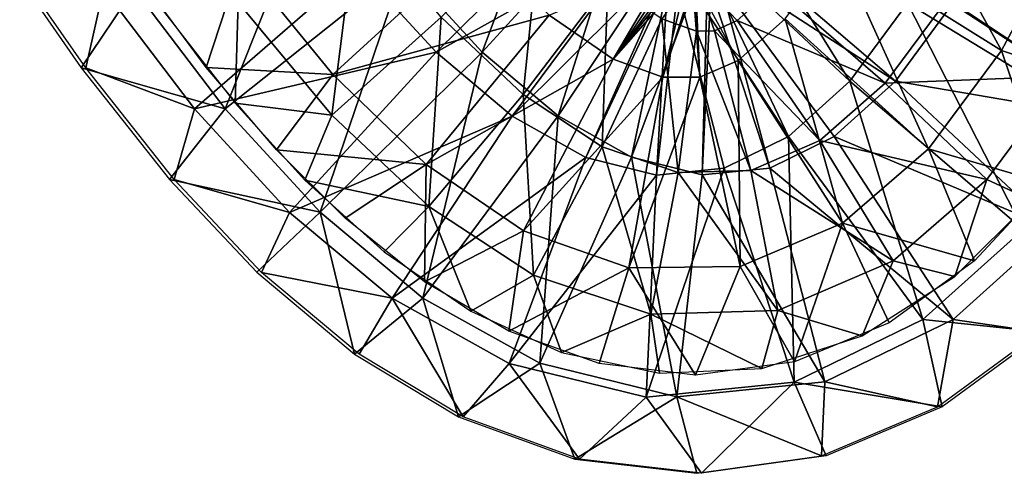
# Model space of a CAD drawing. Header units: millimetres. Extents: x -12 to 310, y -379 to 242.
# Tile 2 of 256: x 153 to 177, y -379 to -368. Entities that reach past the tile are written whole.
import ezdxf

# ---------------------------------------------------------------- set-up
doc = ezdxf.new("R2010")
doc.units = ezdxf.units.MM
doc.header["$LTSCALE"] = 65.185185
for name, color, linetype in [('15', 7, 'CONTINUOUS'), ('17', 7, 'CONTINUOUS'), ('24', 7, 'CONTINUOUS'), ('38', 7, 'CONTINUOUS')]:
    doc.layers.add(name, color=color, linetype=linetype)

msp = doc.modelspace()

# ---------------------------------------------------------------- linework, layer by layer
at = {"layer": '15', "linetype": 'CONTINUOUS'}
for points in [[(173.125, -365.839, -174.231), (174.458, -363.342, -174.333), (177.231, -368.411, -174.544), (173.125, -365.839, -174.231)], [(177.231, -368.411, -174.544), (174.458, -363.342, -174.333), (178.845, -365.394, -174.667), (177.231, -368.411, -174.544)], [(177.231, -368.411, -174.544), (178.845, -365.394, -174.667), (180.008, -369.331, -170.375), (177.231, -368.411, -174.544)], [(158.164, -366.18, -173.078), (164.049, -365.738, -173.533), (160.471, -369.008, -173.255), (158.164, -366.18, -173.078)], [(164.049, -365.738, -173.533), (165.895, -367.527, -173.675), (160.471, -369.008, -173.255), (164.049, -365.738, -173.533)], [(171.813, -367.616, -174.13), (173.125, -365.839, -174.231), (175.401, -370.877, -174.403), (171.813, -367.616, -174.13)], [(175.401, -370.877, -174.403), (173.125, -365.839, -174.231), (177.231, -368.411, -174.544), (175.401, -370.877, -174.403)], [(155.428, -366.298, -168.486), (158.164, -366.18, -173.078), (157.299, -368.832, -168.63), (155.428, -366.298, -168.486)], [(158.164, -366.18, -173.078), (160.471, -369.008, -173.255), (157.299, -368.832, -168.63), (158.164, -366.18, -173.078)], [(165.895, -367.527, -173.675), (168.888, -366.268, -169.52), (167.497, -368.623, -173.798), (165.895, -367.527, -173.675)], [(168.888, -366.268, -169.52), (169.022, -366.342, -169.531), (167.497, -368.623, -173.798), (168.888, -366.268, -169.52)], [(169.022, -366.342, -169.531), (169.146, -366.404, -169.54), (167.497, -368.623, -173.798), (169.022, -366.342, -169.531)], [(169.146, -366.404, -169.54), (169.242, -366.447, -169.548), (167.497, -368.623, -173.798), (169.146, -366.404, -169.54)], [(169.242, -366.447, -169.548), (169.373, -366.499, -169.558), (167.497, -368.623, -173.798), (169.242, -366.447, -169.548)], [(167.497, -368.623, -173.798), (169.373, -366.499, -169.558), (168.747, -369.079, -173.894), (167.497, -368.623, -173.798)], [(169.373, -366.499, -169.558), (169.553, -366.548, -169.572), (168.747, -369.079, -173.894), (169.373, -366.499, -169.558)], [(168.747, -369.079, -173.894), (169.553, -366.548, -169.572), (169.672, -369.075, -173.965), (168.747, -369.079, -173.894)], [(169.672, -369.075, -173.965), (169.481, -366.547, -169.566), (170.63, -368.657, -174.039), (169.672, -369.075, -173.965)], [(169.553, -366.548, -169.572), (169.481, -366.547, -169.566), (169.672, -369.075, -173.965), (169.553, -366.548, -169.572)], [(160.471, -369.008, -173.255), (165.895, -367.527, -173.675), (162.811, -371.271, -173.435), (160.471, -369.008, -173.255)], [(165.895, -367.527, -173.675), (167.497, -368.623, -173.798), (162.811, -371.271, -173.435), (165.895, -367.527, -173.675)], [(170.63, -368.657, -174.039), (171.813, -367.616, -174.13), (173.249, -372.741, -174.237), (170.63, -368.657, -174.039)], [(173.249, -372.741, -174.237), (171.813, -367.616, -174.13), (175.401, -370.877, -174.403), (173.249, -372.741, -174.237)], [(175.401, -370.877, -174.403), (177.231, -368.411, -174.544), (178.364, -371.74, -170.249), (175.401, -370.877, -174.403)], [(178.364, -371.74, -170.249), (177.231, -368.411, -174.544), (180.008, -369.331, -170.375), (178.364, -371.74, -170.249)], [(162.811, -371.271, -173.435), (167.497, -368.623, -173.798), (165.254, -372.927, -173.623), (162.811, -371.271, -173.435)], [(167.497, -368.623, -173.798), (168.747, -369.079, -173.894), (165.254, -372.927, -173.623), (167.497, -368.623, -173.798)], [(169.672, -369.075, -173.965), (170.63, -368.657, -174.039), (170.681, -373.823, -174.04), (169.672, -369.075, -173.965)], [(170.681, -373.823, -174.04), (170.63, -368.657, -174.039), (173.249, -372.741, -174.237), (170.681, -373.823, -174.04)], [(157.299, -368.832, -168.63), (160.471, -369.008, -173.255), (159.056, -370.898, -168.765), (157.299, -368.832, -168.63)], [(160.471, -369.008, -173.255), (162.811, -371.271, -173.435), (159.056, -370.898, -168.765), (160.471, -369.008, -173.255)], [(165.254, -372.927, -173.623), (168.747, -369.079, -173.894), (167.892, -373.859, -173.825), (165.254, -372.927, -173.623)], [(168.747, -369.079, -173.894), (169.672, -369.075, -173.965), (167.892, -373.859, -173.825), (168.747, -369.079, -173.894)], [(167.892, -373.859, -173.825), (169.672, -369.075, -173.965), (170.681, -373.823, -174.04), (167.892, -373.859, -173.825)], [(159.056, -370.898, -168.765), (162.811, -371.271, -173.435), (160.778, -372.613, -168.897), (159.056, -370.898, -168.765)], [(173.249, -372.741, -174.237), (175.401, -370.877, -174.403), (176.555, -373.683, -170.11), (173.249, -372.741, -174.237)], [(176.555, -373.683, -170.11), (175.401, -370.877, -174.403), (178.364, -371.74, -170.249), (176.555, -373.683, -170.11)], [(160.778, -372.613, -168.897), (162.811, -371.271, -173.435), (162.772, -374.21, -169.05), (160.778, -372.613, -168.897)], [(162.811, -371.271, -173.435), (165.254, -372.927, -173.623), (162.772, -374.21, -169.05), (162.811, -371.271, -173.435)], [(170.681, -373.823, -174.04), (173.249, -372.741, -174.237), (172.046, -376.216, -169.763), (170.681, -373.823, -174.04)], [(172.046, -376.216, -169.763), (173.249, -372.741, -174.237), (174.416, -375.237, -169.945), (172.046, -376.216, -169.763)], [(174.416, -375.237, -169.945), (173.249, -372.741, -174.237), (176.555, -373.683, -170.11), (174.416, -375.237, -169.945)], [(162.772, -374.21, -169.05), (165.254, -372.927, -173.623), (164.88, -375.443, -169.212), (162.772, -374.21, -169.05)], [(165.254, -372.927, -173.623), (167.892, -373.859, -173.825), (164.88, -375.443, -169.212), (165.254, -372.927, -173.623)], [(164.88, -375.443, -169.212), (167.892, -373.859, -173.825), (167.146, -376.255, -169.387), (164.88, -375.443, -169.212)], [(167.146, -376.255, -169.387), (167.892, -373.859, -173.825), (169.562, -376.548, -169.572), (167.146, -376.255, -169.387)], [(167.892, -373.859, -173.825), (170.681, -373.823, -174.04), (169.562, -376.548, -169.572), (167.892, -373.859, -173.825)], [(169.562, -376.548, -169.572), (170.681, -373.823, -174.04), (172.046, -376.216, -169.763), (169.562, -376.548, -169.572)]]:
    msp.add_3dface(points, dxfattribs=at)
at = {"layer": '17', "linetype": 'CONTINUOUS'}
for points in [[(162.255, -366.307, -161.488), (164.216, -368.449, -161.639), (166.349, -362.744, -164.307), (162.255, -366.307, -161.488)], [(166.349, -362.744, -164.307), (164.216, -368.449, -161.639), (167.895, -364.435, -164.425), (166.349, -362.744, -164.307)], [(155.495, -366.859, -163.467), (157.777, -369.872, -163.642), (160.244, -363.65, -161.334), (155.495, -366.859, -163.467)], [(160.244, -363.65, -161.334), (157.777, -369.872, -163.642), (162.255, -366.307, -161.488), (160.244, -363.65, -161.334)], [(164.216, -368.449, -161.639), (166.121, -370.05, -161.786), (167.895, -364.435, -164.425), (164.216, -368.449, -161.639)], [(167.895, -364.435, -164.425), (166.121, -370.05, -161.786), (169.133, -365.484, -164.521), (167.895, -364.435, -164.425)], [(166.121, -370.05, -161.786), (167.962, -371.085, -161.927), (169.133, -365.484, -164.521), (166.121, -370.05, -161.786)], [(169.133, -365.484, -164.521), (167.962, -371.085, -161.927), (169.883, -365.92, -164.578), (169.133, -365.484, -164.521)], [(169.671, -365.998, -164.562), (174.574, -369.175, -162.435), (170.227, -365.459, -164.605), (169.671, -365.998, -164.562)], [(174.574, -369.175, -162.435), (176.025, -367.215, -162.546), (170.227, -365.459, -164.605), (174.574, -369.175, -162.435)], [(167.962, -371.085, -161.927), (169.733, -371.529, -162.063), (169.883, -365.92, -164.578), (167.962, -371.085, -161.927)], [(169.987, -365.964, -164.587), (171.427, -371.357, -162.194), (169.671, -365.998, -164.562), (169.987, -365.964, -164.587)], [(171.427, -371.357, -162.194), (173.041, -370.564, -162.318), (169.671, -365.998, -164.562), (171.427, -371.357, -162.194)], [(173.041, -370.564, -162.318), (174.574, -369.175, -162.435), (169.671, -365.998, -164.562), (173.041, -370.564, -162.318)], [(169.883, -365.92, -164.578), (169.733, -371.529, -162.063), (169.987, -365.964, -164.587), (169.883, -365.92, -164.578)], [(169.733, -371.529, -162.063), (171.427, -371.357, -162.194), (169.987, -365.964, -164.587), (169.733, -371.529, -162.063)], [(157.777, -369.872, -163.642), (160.154, -372.464, -163.825), (162.255, -366.307, -161.488), (157.777, -369.872, -163.642)], [(162.255, -366.307, -161.488), (160.154, -372.464, -163.825), (164.216, -368.449, -161.639), (162.255, -366.307, -161.488)], [(152.623, -366.623, -169.023), (154.164, -368.842, -169.142), (155.495, -366.859, -163.467), (152.623, -366.623, -169.023)], [(155.495, -366.859, -163.467), (154.164, -368.842, -169.142), (157.777, -369.872, -163.642), (155.495, -366.859, -163.467)], [(174.574, -369.175, -162.435), (180.541, -370.2, -165.392), (176.025, -367.215, -162.546), (174.574, -369.175, -162.435)], [(180.541, -370.2, -165.392), (182.22, -367.133, -165.521), (176.025, -367.215, -162.546), (180.541, -370.2, -165.392)], [(160.154, -372.464, -163.825), (162.725, -374.618, -164.023), (164.216, -368.449, -161.639), (160.154, -372.464, -163.825)], [(164.216, -368.449, -161.639), (162.725, -374.618, -164.023), (166.121, -370.05, -161.786), (164.216, -368.449, -161.639)], [(154.164, -368.842, -169.142), (156.376, -371.646, -169.312), (157.777, -369.872, -163.642), (154.164, -368.842, -169.142)], [(173.041, -370.564, -162.318), (178.54, -372.891, -165.238), (174.574, -369.175, -162.435), (173.041, -370.564, -162.318)], [(178.54, -372.891, -165.238), (180.541, -370.2, -165.392), (174.574, -369.175, -162.435), (178.54, -372.891, -165.238)], [(157.777, -369.872, -163.642), (156.376, -371.646, -169.312), (160.154, -372.464, -163.825), (157.777, -369.872, -163.642)], [(162.725, -374.618, -164.023), (165.657, -376.252, -164.248), (166.121, -370.05, -161.786), (162.725, -374.618, -164.023)], [(166.121, -370.05, -161.786), (165.657, -376.252, -164.248), (167.962, -371.085, -161.927), (166.121, -370.05, -161.786)], [(171.427, -371.357, -162.194), (176.025, -375.152, -165.045), (173.041, -370.564, -162.318), (171.427, -371.357, -162.194)], [(176.025, -375.152, -165.045), (178.54, -372.891, -165.238), (173.041, -370.564, -162.318), (176.025, -375.152, -165.045)], [(165.657, -376.252, -164.248), (169.096, -377.096, -164.513), (167.962, -371.085, -161.927), (165.657, -376.252, -164.248)], [(167.962, -371.085, -161.927), (169.096, -377.096, -164.513), (169.733, -371.529, -162.063), (167.962, -371.085, -161.927)], [(169.733, -371.529, -162.063), (172.801, -376.716, -164.797), (171.427, -371.357, -162.194), (169.733, -371.529, -162.063)], [(172.801, -376.716, -164.797), (176.025, -375.152, -165.045), (171.427, -371.357, -162.194), (172.801, -376.716, -164.797)], [(156.376, -371.646, -169.312), (158.57, -373.971, -169.481), (160.154, -372.464, -163.825), (156.376, -371.646, -169.312)], [(169.096, -377.096, -164.513), (172.801, -376.716, -164.797), (169.733, -371.529, -162.063), (169.096, -377.096, -164.513)], [(158.57, -373.971, -169.481), (161.013, -376.019, -169.668), (160.154, -372.464, -163.825), (158.57, -373.971, -169.481)], [(160.154, -372.464, -163.825), (161.013, -376.019, -169.668), (162.725, -374.618, -164.023), (160.154, -372.464, -163.825)], [(176.025, -375.152, -165.045), (178.185, -375.472, -170.988), (178.54, -372.891, -165.238), (176.025, -375.152, -165.045)], [(161.013, -376.019, -169.668), (163.621, -377.595, -169.869), (162.725, -374.618, -164.023), (161.013, -376.019, -169.668)], [(162.725, -374.618, -164.023), (163.621, -377.595, -169.869), (165.657, -376.252, -164.248), (162.725, -374.618, -164.023)], [(172.801, -376.716, -164.797), (175.632, -377.344, -170.792), (176.025, -375.152, -165.045), (172.801, -376.716, -164.797)], [(175.632, -377.344, -170.792), (178.185, -375.472, -170.988), (176.025, -375.152, -165.045), (175.632, -377.344, -170.792)], [(163.621, -377.595, -169.869), (166.536, -378.654, -170.093), (165.657, -376.252, -164.248), (163.621, -377.595, -169.869)], [(165.657, -376.252, -164.248), (166.536, -378.654, -170.093), (169.096, -377.096, -164.513), (165.657, -376.252, -164.248)], [(169.096, -377.096, -164.513), (172.72, -378.569, -170.568), (172.801, -376.716, -164.797), (169.096, -377.096, -164.513)], [(172.72, -378.569, -170.568), (175.632, -377.344, -170.792), (172.801, -376.716, -164.797), (172.72, -378.569, -170.568)], [(166.536, -378.654, -170.093), (169.596, -379.01, -170.328), (169.096, -377.096, -164.513), (166.536, -378.654, -170.093)], [(169.596, -379.01, -170.328), (172.72, -378.569, -170.568), (169.096, -377.096, -164.513), (169.596, -379.01, -170.328)]]:
    msp.add_3dface(points, dxfattribs=at)
at = {"layer": '24', "linetype": 'CONTINUOUS'}
for points in [[(160.446, -370.029, -165.375), (161.074, -365.031, -163.905), (158.097, -367.209, -165.195), (160.446, -370.029, -165.375)], [(163.19, -367.574, -164.068), (161.074, -365.031, -163.905), (160.446, -370.029, -165.375), (163.19, -367.574, -164.068)], [(165.243, -369.514, -164.225), (165.688, -365.13, -165.797), (163.19, -367.574, -164.068), (165.243, -369.514, -164.225)], [(167.366, -366.719, -165.927), (165.688, -365.13, -165.797), (165.243, -369.514, -164.225), (167.366, -366.719, -165.927)], [(180.446, -365.972, -166.91), (175.863, -367.144, -165.042), (178.787, -369.056, -166.783), (180.446, -365.972, -166.91)], [(167.227, -370.821, -164.378), (167.366, -366.719, -165.927), (165.243, -369.514, -164.225), (167.227, -370.821, -164.378)], [(168.715, -367.617, -166.031), (167.366, -366.719, -165.927), (167.227, -370.821, -164.378), (168.715, -367.617, -166.031)], [(168.715, -367.617, -166.031), (169.586, -367.925, -166.098), (169.481, -366.533, -169.572), (168.715, -367.617, -166.031)], [(169.481, -366.533, -169.572), (169.586, -367.925, -166.098), (169.55, -366.548, -169.581), (169.481, -366.533, -169.572)], [(169.586, -367.925, -166.098), (170.042, -367.919, -166.133), (169.55, -366.548, -169.581), (169.586, -367.925, -166.098)], [(169.55, -366.548, -169.581), (170.042, -367.919, -166.133), (169.555, -366.549, -169.583), (169.55, -366.548, -169.581)], [(170.609, -367.657, -166.177), (171.546, -366.821, -166.249), (169.553, -366.548, -169.584), (170.609, -367.657, -166.177)], [(170.042, -367.919, -166.133), (170.609, -367.657, -166.177), (169.553, -366.548, -169.584), (170.042, -367.919, -166.133)], [(170.042, -367.919, -166.133), (169.553, -366.548, -169.584), (169.555, -366.549, -169.583), (170.042, -367.919, -166.133)], [(171.546, -366.821, -166.249), (170.609, -367.657, -166.177), (174.317, -369.229, -164.923), (171.546, -366.821, -166.249)], [(175.863, -367.144, -165.042), (171.546, -366.821, -166.249), (174.317, -369.229, -164.923), (175.863, -367.144, -165.042)], [(158.022, -369.733, -169), (158.097, -367.209, -165.195), (156.134, -367.31, -168.855), (158.022, -369.733, -169)], [(160.446, -370.029, -165.375), (158.097, -367.209, -165.195), (158.022, -369.733, -169), (160.446, -370.029, -165.375)], [(175.863, -367.144, -165.042), (174.317, -369.229, -164.923), (178.787, -369.056, -166.783), (175.863, -367.144, -165.042)], [(162.878, -372.321, -165.561), (163.19, -367.574, -164.068), (160.446, -370.029, -165.375), (162.878, -372.321, -165.561)], [(165.243, -369.514, -164.225), (163.19, -367.574, -164.068), (162.878, -372.321, -165.561), (165.243, -369.514, -164.225)], [(169.132, -371.466, -164.525), (168.715, -367.617, -166.031), (167.227, -370.821, -164.378), (169.132, -371.466, -164.525)], [(169.586, -367.925, -166.098), (168.715, -367.617, -166.031), (169.132, -371.466, -164.525), (169.586, -367.925, -166.098)], [(170.609, -367.657, -166.177), (170.042, -367.919, -166.133), (172.679, -370.663, -164.797), (170.609, -367.657, -166.177)], [(174.317, -369.229, -164.923), (170.609, -367.657, -166.177), (172.679, -370.663, -164.797), (174.317, -369.229, -164.923)], [(170.95, -371.417, -164.664), (169.586, -367.925, -166.098), (169.132, -371.466, -164.525), (170.95, -371.417, -164.664)], [(170.042, -367.919, -166.133), (169.586, -367.925, -166.098), (170.95, -371.417, -164.664), (170.042, -367.919, -166.133)], [(172.679, -370.663, -164.797), (170.042, -367.919, -166.133), (170.95, -371.417, -164.664), (172.679, -370.663, -164.797)], [(178.787, -369.056, -166.783), (174.317, -369.229, -164.923), (176.861, -371.643, -166.635), (178.787, -369.056, -166.783)], [(178.787, -369.056, -166.783), (176.861, -371.643, -166.635), (177.986, -372.158, -170.535), (178.787, -369.056, -166.783)], [(174.317, -369.229, -164.923), (172.679, -370.663, -164.797), (176.861, -371.643, -166.635), (174.317, -369.229, -164.923)], [(165.499, -374.039, -165.763), (165.243, -369.514, -164.225), (162.878, -372.321, -165.561), (165.499, -374.039, -165.763)], [(167.227, -370.821, -164.378), (165.243, -369.514, -164.225), (165.499, -374.039, -165.763), (167.227, -370.821, -164.378)], [(159.773, -371.659, -169.135), (160.446, -370.029, -165.375), (158.022, -369.733, -169), (159.773, -371.659, -169.135)], [(162.878, -372.321, -165.561), (160.446, -370.029, -165.375), (159.773, -371.659, -169.135), (162.878, -372.321, -165.561)], [(172.679, -370.663, -164.797), (170.95, -371.417, -164.664), (174.521, -373.679, -166.455), (172.679, -370.663, -164.797)], [(176.861, -371.643, -166.635), (172.679, -370.663, -164.797), (174.521, -373.679, -166.455), (176.861, -371.643, -166.635)], [(168.442, -375.019, -165.989), (167.227, -370.821, -164.378), (165.499, -374.039, -165.763), (168.442, -375.019, -165.989)], [(169.132, -371.466, -164.525), (167.227, -370.821, -164.378), (168.442, -375.019, -165.989), (169.132, -371.466, -164.525)], [(170.95, -371.417, -164.664), (169.132, -371.466, -164.525), (171.628, -374.927, -166.233), (170.95, -371.417, -164.664)], [(174.521, -373.679, -166.455), (170.95, -371.417, -164.664), (171.628, -374.927, -166.233), (174.521, -373.679, -166.455)], [(161.759, -373.458, -169.287), (162.878, -372.321, -165.561), (159.773, -371.659, -169.135), (161.759, -373.458, -169.287)], [(171.628, -374.927, -166.233), (169.132, -371.466, -164.525), (168.442, -375.019, -165.989), (171.628, -374.927, -166.233)], [(176.861, -371.643, -166.635), (174.521, -373.679, -166.455), (176.059, -374.077, -170.387), (176.861, -371.643, -166.635)], [(177.986, -372.158, -170.535), (176.861, -371.643, -166.635), (176.059, -374.077, -170.387), (177.986, -372.158, -170.535)], [(163.931, -374.948, -169.454), (162.878, -372.321, -165.561), (161.759, -373.458, -169.287), (163.931, -374.948, -169.454)], [(165.499, -374.039, -165.763), (162.878, -372.321, -165.561), (163.931, -374.948, -169.454), (165.499, -374.039, -165.763)], [(174.521, -373.679, -166.455), (171.628, -374.927, -166.233), (173.742, -375.566, -170.208), (174.521, -373.679, -166.455)], [(176.059, -374.077, -170.387), (174.521, -373.679, -166.455), (173.742, -375.566, -170.208), (176.059, -374.077, -170.387)], [(166.207, -375.98, -169.629), (165.499, -374.039, -165.763), (163.931, -374.948, -169.454), (166.207, -375.98, -169.629)], [(168.442, -375.019, -165.989), (165.499, -374.039, -165.763), (166.207, -375.98, -169.629), (168.442, -375.019, -165.989)], [(168.663, -376.5, -169.818), (168.442, -375.019, -165.989), (166.207, -375.98, -169.629), (168.663, -376.5, -169.818)], [(171.628, -374.927, -166.233), (168.442, -375.019, -165.989), (171.225, -376.386, -170.015), (171.628, -374.927, -166.233)], [(171.225, -376.386, -170.015), (168.442, -375.019, -165.989), (168.663, -376.5, -169.818), (171.225, -376.386, -170.015)], [(173.742, -375.566, -170.208), (171.628, -374.927, -166.233), (171.225, -376.386, -170.015), (173.742, -375.566, -170.208)]]:
    msp.add_3dface(points, dxfattribs=at)
at = {"layer": '38', "linetype": 'CONTINUOUS'}
for points in [[(169.463, -365.462, -174.589), (170.365, -364.233, -174.658), (173.429, -369.179, -177.392), (169.463, -365.462, -174.589)], [(173.429, -369.179, -177.392), (170.365, -364.233, -174.658), (174.88, -367.219, -177.504), (173.429, -369.179, -177.392)], [(161.1, -366.311, -176.444), (167.124, -364.439, -174.409), (163.062, -368.454, -176.595), (161.1, -366.311, -176.444)], [(167.124, -364.439, -174.409), (168.363, -365.488, -174.504), (163.062, -368.454, -176.595), (167.124, -364.439, -174.409)], [(174.88, -367.219, -177.504), (176.249, -364.715, -177.608), (179.777, -370.203, -175.376), (174.88, -367.219, -177.504)], [(179.777, -370.203, -175.376), (176.249, -364.715, -177.608), (181.457, -367.135, -175.505), (179.777, -370.203, -175.376)], [(163.062, -368.454, -176.595), (168.363, -365.488, -174.504), (164.967, -370.056, -176.741), (163.062, -368.454, -176.595)], [(168.363, -365.488, -174.504), (169.114, -365.924, -174.562), (164.967, -370.056, -176.741), (168.363, -365.488, -174.504)], [(168.905, -366.003, -174.546), (169.463, -365.462, -174.589), (171.895, -370.569, -177.274), (168.905, -366.003, -174.546)], [(171.895, -370.569, -177.274), (169.463, -365.462, -174.589), (173.429, -369.179, -177.392), (171.895, -370.569, -177.274)], [(164.967, -370.056, -176.741), (169.114, -365.924, -174.562), (166.81, -371.091, -176.883), (164.967, -370.056, -176.741)], [(169.114, -365.924, -174.562), (169.219, -365.969, -174.57), (166.81, -371.091, -176.883), (169.114, -365.924, -174.562)], [(166.81, -371.091, -176.883), (169.219, -365.969, -174.57), (168.582, -371.535, -177.019), (166.81, -371.091, -176.883)], [(169.219, -365.969, -174.57), (168.905, -366.003, -174.546), (168.582, -371.535, -177.019), (169.219, -365.969, -174.57)], [(168.582, -371.535, -177.019), (168.905, -366.003, -174.546), (170.279, -371.363, -177.15), (168.582, -371.535, -177.019)], [(170.279, -371.363, -177.15), (168.905, -366.003, -174.546), (171.895, -370.569, -177.274), (170.279, -371.363, -177.15)], [(154.724, -366.862, -173.45), (161.1, -366.311, -176.444), (157.006, -369.875, -173.626), (154.724, -366.862, -173.45)], [(161.1, -366.311, -176.444), (163.062, -368.454, -176.595), (157.006, -369.875, -173.626), (161.1, -366.311, -176.444)], [(152.738, -366.624, -167.531), (154.724, -366.862, -173.45), (154.279, -368.843, -167.649), (152.738, -366.624, -167.531)], [(154.724, -366.862, -173.45), (157.006, -369.875, -173.626), (154.279, -368.843, -167.649), (154.724, -366.862, -173.45)], [(173.429, -369.179, -177.392), (174.88, -367.219, -177.504), (177.776, -372.894, -175.222), (173.429, -369.179, -177.392)], [(177.776, -372.894, -175.222), (174.88, -367.219, -177.504), (179.777, -370.203, -175.376), (177.776, -372.894, -175.222)], [(157.006, -369.875, -173.626), (163.062, -368.454, -176.595), (159.383, -372.468, -173.809), (157.006, -369.875, -173.626)], [(163.062, -368.454, -176.595), (164.967, -370.056, -176.741), (159.383, -372.468, -173.809), (163.062, -368.454, -176.595)], [(154.279, -368.843, -167.649), (157.006, -369.875, -173.626), (156.491, -371.647, -167.819), (154.279, -368.843, -167.649)], [(171.895, -370.569, -177.274), (173.429, -369.179, -177.392), (175.261, -375.156, -175.029), (171.895, -370.569, -177.274)], [(175.261, -375.156, -175.029), (173.429, -369.179, -177.392), (177.776, -372.894, -175.222), (175.261, -375.156, -175.029)], [(157.006, -369.875, -173.626), (159.383, -372.468, -173.809), (156.491, -371.647, -167.819), (157.006, -369.875, -173.626)], [(159.383, -372.468, -173.809), (164.967, -370.056, -176.741), (161.955, -374.622, -174.006), (159.383, -372.468, -173.809)], [(164.967, -370.056, -176.741), (166.81, -371.091, -176.883), (161.955, -374.622, -174.006), (164.967, -370.056, -176.741)], [(170.279, -371.363, -177.15), (171.895, -370.569, -177.274), (172.035, -376.721, -174.781), (170.279, -371.363, -177.15)], [(172.035, -376.721, -174.781), (171.895, -370.569, -177.274), (175.261, -375.156, -175.029), (172.035, -376.721, -174.781)], [(161.955, -374.622, -174.006), (166.81, -371.091, -176.883), (164.888, -376.257, -174.231), (161.955, -374.622, -174.006)], [(166.81, -371.091, -176.883), (168.582, -371.535, -177.019), (164.888, -376.257, -174.231), (166.81, -371.091, -176.883)], [(168.582, -371.535, -177.019), (170.279, -371.363, -177.15), (168.328, -377.101, -174.496), (168.582, -371.535, -177.019)], [(168.328, -377.101, -174.496), (170.279, -371.363, -177.15), (172.035, -376.721, -174.781), (168.328, -377.101, -174.496)], [(156.491, -371.647, -167.819), (159.383, -372.468, -173.809), (158.685, -373.972, -167.988), (156.491, -371.647, -167.819)], [(164.888, -376.257, -174.231), (168.582, -371.535, -177.019), (168.328, -377.101, -174.496), (164.888, -376.257, -174.231)], [(159.383, -372.468, -173.809), (161.955, -374.622, -174.006), (158.685, -373.972, -167.988), (159.383, -372.468, -173.809)], [(175.261, -375.156, -175.029), (177.776, -372.894, -175.222), (178.301, -375.472, -169.496), (175.261, -375.156, -175.029)], [(158.685, -373.972, -167.988), (161.955, -374.622, -174.006), (161.128, -376.019, -168.176), (158.685, -373.972, -167.988)], [(161.128, -376.019, -168.176), (161.955, -374.622, -174.006), (163.736, -377.596, -168.376), (161.128, -376.019, -168.176)], [(161.955, -374.622, -174.006), (164.888, -376.257, -174.231), (163.736, -377.596, -168.376), (161.955, -374.622, -174.006)], [(172.035, -376.721, -174.781), (175.261, -375.156, -175.029), (175.747, -377.344, -169.299), (172.035, -376.721, -174.781)], [(175.747, -377.344, -169.299), (175.261, -375.156, -175.029), (178.301, -375.472, -169.496), (175.747, -377.344, -169.299)], [(163.736, -377.596, -168.376), (164.888, -376.257, -174.231), (166.652, -378.655, -168.6), (163.736, -377.596, -168.376)], [(164.888, -376.257, -174.231), (168.328, -377.101, -174.496), (166.652, -378.655, -168.6), (164.888, -376.257, -174.231)], [(168.328, -377.101, -174.496), (172.035, -376.721, -174.781), (169.712, -379.01, -168.836), (168.328, -377.101, -174.496)], [(169.712, -379.01, -168.836), (172.035, -376.721, -174.781), (172.835, -378.569, -169.076), (169.712, -379.01, -168.836)], [(172.835, -378.569, -169.076), (172.035, -376.721, -174.781), (175.747, -377.344, -169.299), (172.835, -378.569, -169.076)], [(166.652, -378.655, -168.6), (168.328, -377.101, -174.496), (169.712, -379.01, -168.836), (166.652, -378.655, -168.6)]]:
    msp.add_3dface(points, dxfattribs=at)

doc.saveas('drawing.dxf')
